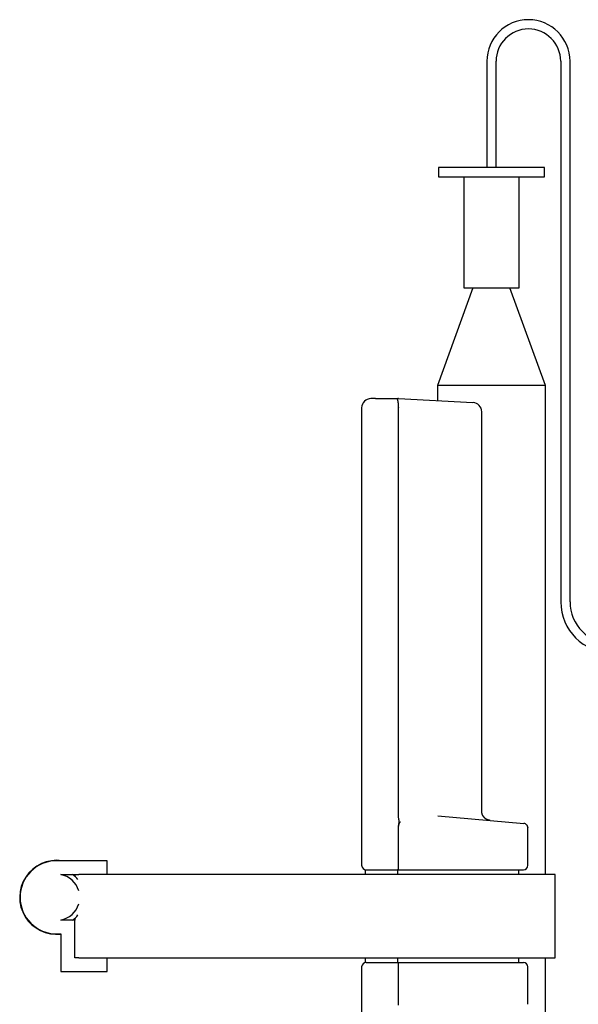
# Model space of a CAD drawing. Header units: millimetres. Extents: x 8 to 564, y 12 to 489.
# Tile 68 of 79: x 409 to 470, y 378 to 485. Entities that reach past the tile are written whole.
import ezdxf

# ---------------------------------------------------------------- set-up
doc = ezdxf.new("R2010")
doc.units = ezdxf.units.MM

msp = doc.modelspace()

# ---------------------------------------------------------------- linework, layer by layer
at = {"color": 7, "linetype": 'Continuous', "lineweight": 30}
for p, q in [((459.74, 480.06), (459.74, 468.56)), ((460.74, 468.56), (460.74, 480.06)), ((467.74, 480.06), (467.74, 421.56)), ((468.74, 421.56), (468.74, 480.06)), ((454.49, 468.56), (454.49, 467.56)), ((465.99, 468.56), (454.49, 468.56)), ((465.99, 467.56), (465.99, 468.56)), ((454.49, 467.56), (465.99, 467.56)), ((457.24, 467.56), (457.24, 455.56)), ((463.24, 455.56), (463.24, 467.56)), ((458.24, 455.56), (454.39, 444.98)), ((457.24, 455.56), (463.24, 455.56)), ((466.09, 444.98), (462.24, 455.56)), ((454.39, 444.98), (454.39, 443.34)), ((466.09, 444.98), (454.39, 444.98)), ((466.09, 392.06), (466.09, 444.98)), ((447.69, 443.56), (450.09, 443.56)), ((450.19, 443.56), (458.24, 443.14)), ((446.19, 442.56), (446.19, 393.06)), ((450.19, 398.35), (450.19, 442.56)), ((459.19, 398.91), (459.19, 442.14)), ((454.44, 398.41), (463.73, 397.6)), ((463.74, 397.6), (463.74, 397.6)), ((450.19, 393.06), (450.19, 397.18)), ((464.19, 393.06), (464.19, 396.61)), ((418.64, 393.56), (413.18, 393.56)), ((418.64, 392.06), (418.64, 393.56)), ((446.56, 392.58), (446.56, 392.06)), ((447.69, 392.56), (450.14, 392.56)), ((450.08, 392.56), (450.08, 392.06)), ((450.14, 392.56), (463.69, 392.56)), ((463.19, 392.06), (463.19, 392.56)), ((413.63, 392.06), (415.58, 392.06)), ((415.14, 392.06), (415.14, 391.87)), ((467.14, 392.06), (415.58, 392.06)), ((467.14, 383.06), (467.14, 392.06)), ((415.14, 387.14), (413.63, 387.14)), ((415.14, 387.33), (415.14, 387.14)), ((415.14, 383.06), (415.14, 387.14)), ((413.18, 385.64), (413.64, 385.64)), ((413.64, 385.64), (413.64, 381.56)), ((415.58, 383.06), (415.14, 383.06)), ((415.58, 383.06), (467.14, 383.06)), ((418.64, 381.56), (418.64, 383.06)), ((446.56, 383.06), (446.56, 382.54)), ((447.69, 382.56), (450.14, 382.56)), ((450.08, 383.06), (450.08, 382.56)), ((450.14, 382.56), (463.69, 382.56)), ((463.19, 382.56), (463.19, 383.06)), ((466.09, 330.01), (466.09, 383.06)), ((413.64, 381.56), (418.64, 381.56)), ((446.19, 382.06), (446.19, 332.56)), ((450.19, 377.94), (450.19, 382.06)), ((464.19, 378.51), (464.19, 382.06))]:
    msp.add_line(p, q, dxfattribs=at)
at = {"color": 7, "linetype": 'Continuous', "lineweight": 30, "flags": 128}
msp.add_lwpolyline([(464.19, 397.16), (464.19, 397.14), (464.19, 397.1)], dxfattribs=at)
at = {"color": 7, "linetype": 'Continuous', "lineweight": 30}
for centre, radius, start, end in [((464.24, 480.06), 4.5, 0, 180), ((464.24, 480.06), 3.5, 0, 180), ((447.19, 442.56), 1, 90, 180), ((458.19, 442.14), 1, 0, 87), ((473.24, 421.56), 5.5, 180, 270), ((473.24, 421.56), 4.5, 180, 270), ((463.69, 397.1), 0.5, 38.1013, 85), ((413.18, 389.6), 4, 81.7895, 276.5892), ((413.18, 389.6), 3.96, 90, 270), ((446.69, 393.06), 0.5, 180, 270), ((463.69, 393.06), 0.5, 270, 0), ((413.18, 389.6), 2.5, 16.5381, 79.6091), ((413.18, 389.6), 3, 39.6848, 55.0514), ((413.18, 389.6), 2.5, 280.3909, 343.4619), ((413.18, 389.6), 3, 304.9486, 320.3152), ((446.69, 382.06), 0.5, 90, 180), ((463.69, 382.06), 0.5, 0, 90)]:
    msp.add_arc(centre, radius, start, end, dxfattribs=at)
for centre, major_axis, ratio, start_param, end_param in [((451.57, 442.56), (1.38, 0), 0.722222, 3.112308, 3.141593), ((450.14, 393.06), (0, 0.5), 0.104213, 3.141593, 4.712389), ((450.14, 382.06), (0, 0.5), 0.104213, 4.712389, 6.283185)]:
    msp.add_ellipse(centre, major_axis=major_axis, ratio=ratio, start_param=start_param, end_param=end_param, dxfattribs=at)
for points, knots in [([(447.69, 443.56), (447.67, 443.56), (447.63, 443.56), (447.57, 443.56), (447.51, 443.56), (447.46, 443.56), (447.41, 443.56), (447.36, 443.56), (447.31, 443.56), (447.28, 443.56), (447.25, 443.56), (447.22, 443.56), (447.2, 443.56), (447.19, 443.56), (447.19, 443.56), (447.19, 443.56), (447.19, 443.56)], [0, 0, 0, 0, 0.0773137, 0.1534071, 0.2294161, 0.3064803, 0.3839174, 0.4600537, 0.5360185, 0.6129483, 0.6903851, 0.7665214, 0.8424861, 0.9194156, 0.9967185, 1, 1, 1, 1]), ([(450.19, 442.59), (450.19, 442.62), (450.19, 442.67), (450.19, 442.75), (450.19, 442.83), (450.19, 442.91), (450.18, 442.98), (450.17, 443.05), (450.16, 443.12), (450.15, 443.19), (450.14, 443.25), (450.13, 443.3), (450.11, 443.36), (450.1, 443.4), (450.08, 443.45), (450.07, 443.48), (450.06, 443.5), (450.05, 443.52), (450.04, 443.54), (450.04, 443.55), (450.04, 443.55), (450.05, 443.56), (450.07, 443.56), (450.08, 443.56), (450.09, 443.56)], [0, 0, 0, 0, 0.051117, 0.1022342, 0.1548598, 0.2074861, 0.2585954, 0.3097056, 0.3622509, 0.4147974, 0.4668449, 0.5188935, 0.5723345, 0.6257764, 0.6800087, 0.7342391, 0.7715051, 0.8088021, 0.8460429, 0.8812949, 0.9169711, 0.9441963, 0.9721192, 1, 1, 1, 1]), ([(450.19, 443.56), (450.19, 443.56), (450.19, 443.56), (450.18, 443.56), (450.18, 443.56), (450.16, 443.56), (450.14, 443.56), (450.12, 443.56), (450.1, 443.56), (450.09, 443.56)], [0, 0, 0, 0, 0.075758, 0.163675, 0.265171, 0.381169, 0.55941, 0.765481, 1, 1, 1, 1]), ([(460.1, 397.92), (460.08, 397.92), (460.04, 397.93), (459.98, 397.94), (459.92, 397.95), (459.87, 397.97), (459.83, 397.98), (459.79, 398), (459.75, 398.02), (459.71, 398.04), (459.67, 398.06), (459.63, 398.08), (459.6, 398.11), (459.56, 398.13), (459.54, 398.15), (459.52, 398.17), (459.5, 398.19), (459.49, 398.2), (459.47, 398.22), (459.46, 398.23), (459.44, 398.26), (459.42, 398.28), (459.4, 398.31), (459.38, 398.33), (459.36, 398.36), (459.35, 398.38), (459.33, 398.4), (459.32, 398.42), (459.3, 398.45), (459.29, 398.48), (459.27, 398.51), (459.26, 398.54), (459.25, 398.57), (459.24, 398.59), (459.24, 398.61), (459.23, 398.63), (459.22, 398.66), (459.21, 398.7), (459.2, 398.74), (459.2, 398.79), (459.19, 398.85), (459.19, 398.88), (459.19, 398.9)], [0, 0, 0, 0, 0.039553, 0.08123, 0.123167, 0.160828, 0.193783, 0.223455, 0.250845, 0.278145, 0.307026, 0.339097, 0.376618, 0.398469, 0.421379, 0.441545, 0.458083, 0.470977, 0.482401, 0.498045, 0.517133, 0.539654, 0.563844, 0.585845, 0.60552, 0.622874, 0.639462, 0.657315, 0.678028, 0.701557, 0.727803, 0.75109, 0.770189, 0.785157, 0.796763, 0.811087, 0.829448, 0.856687, 0.888462, 0.923078, 0.960328, 1, 1, 1, 1]), ([(450.19, 397.18), (450.19, 397.22), (450.19, 397.3), (450.2, 397.43), (450.22, 397.54), (450.24, 397.64), (450.25, 397.72), (450.25, 397.79), (450.25, 397.85), (450.24, 397.91), (450.23, 397.97), (450.22, 398.04), (450.2, 398.13), (450.19, 398.24), (450.19, 398.31), (450.19, 398.35)], [0, 0, 0, 0, 0.103361, 0.206743, 0.30987, 0.412998, 0.464669, 0.516318, 0.568164, 0.620092, 0.672117, 0.724096, 0.816088, 0.908104, 1, 1, 1, 1]), ([(450.19, 397.18), (450.19, 397.2), (450.19, 397.23), (450.19, 397.28), (450.2, 397.33), (450.2, 397.37), (450.21, 397.42), (450.22, 397.46), (450.24, 397.51), (450.25, 397.56), (450.28, 397.61), (450.3, 397.66), (450.33, 397.7), (450.36, 397.74), (450.38, 397.77), (450.4, 397.78)], [0, 0, 0, 0, 0.074643, 0.147888, 0.219866, 0.290711, 0.360565, 0.429577, 0.4979, 0.586125, 0.671885, 0.755642, 0.837893, 0.919165, 1, 1, 1, 1]), ([(464.19, 397.12), (464.19, 397.13), (464.19, 397.15), (464.18, 397.18), (464.18, 397.21), (464.17, 397.23), (464.16, 397.26), (464.15, 397.29), (464.14, 397.32), (464.13, 397.35), (464.11, 397.38), (464.08, 397.41), (464.06, 397.43), (464.05, 397.45)], [0, 0, 0, 0, 0.0912752, 0.1833796, 0.2476129, 0.31585, 0.3899593, 0.4710874, 0.5597836, 0.6565691, 0.7619268, 0.8762858, 1, 1, 1, 1]), ([(464.19, 396.8), (464.19, 396.81), (464.19, 396.84), (464.19, 396.88), (464.19, 396.92), (464.19, 396.96), (464.19, 396.99), (464.19, 397.02), (464.19, 397.05), (464.19, 397.07), (464.19, 397.08), (464.19, 397.09), (464.19, 397.1), (464.19, 397.1), (464.19, 397.1)], [0, 0, 0, 0, 0.083497, 0.16561, 0.247166, 0.329008, 0.411969, 0.496852, 0.581158, 0.664188, 0.746763, 0.829714, 0.913864, 1, 1, 1, 1]), ([(464.19, 396.61), (464.19, 396.63), (464.19, 396.67), (464.19, 396.74), (464.19, 396.78), (464.19, 396.8)], [0, 0, 0, 0, 0.33472, 0.666111, 1, 1, 1, 1]), ([(446.69, 392.56), (446.69, 392.56), (446.69, 392.56), (446.69, 392.56), (446.7, 392.56), (446.72, 392.56), (446.74, 392.56), (446.77, 392.56), (446.8, 392.56), (446.84, 392.56), (446.88, 392.56), (446.93, 392.56), (446.98, 392.56), (447.04, 392.56), (447.1, 392.56), (447.17, 392.56), (447.24, 392.56), (447.31, 392.56), (447.38, 392.56), (447.46, 392.56), (447.53, 392.56), (447.61, 392.56), (447.66, 392.56), (447.69, 392.56)], [0, 0, 0, 0, 0.006006, 0.055607, 0.105839, 0.155933, 0.20545, 0.254694, 0.303978, 0.353609, 0.40389, 0.453984, 0.503501, 0.552746, 0.602029, 0.65166, 0.701942, 0.752086, 0.801633, 0.850887, 0.900161, 0.949764, 1, 1, 1, 1]), ([(446.69, 382.56), (446.69, 382.56), (446.69, 382.56), (446.69, 382.56), (446.7, 382.56), (446.72, 382.56), (446.74, 382.56), (446.77, 382.56), (446.8, 382.56), (446.84, 382.56), (446.88, 382.56), (446.93, 382.56), (446.98, 382.56), (447.04, 382.56), (447.1, 382.56), (447.17, 382.56), (447.24, 382.56), (447.31, 382.56), (447.38, 382.56), (447.46, 382.56), (447.53, 382.56), (447.61, 382.56), (447.66, 382.56), (447.69, 382.56)], [0, 0, 0, 0, 0.006006, 0.055607, 0.105839, 0.155933, 0.20545, 0.254694, 0.303978, 0.353609, 0.40389, 0.453984, 0.503501, 0.552746, 0.602029, 0.65166, 0.701942, 0.752086, 0.801633, 0.850887, 0.900161, 0.949764, 1, 1, 1, 1]), ([(464.19, 378.32), (464.19, 378.34), (464.19, 378.39), (464.19, 378.45), (464.19, 378.49), (464.19, 378.51)], [0, 0, 0, 0, 0.333889, 0.66528, 1, 1, 1, 1]), ([(464.19, 378.02), (464.19, 378.02), (464.19, 378.02), (464.19, 378.03), (464.19, 378.04), (464.19, 378.06), (464.19, 378.08), (464.19, 378.1), (464.19, 378.13), (464.19, 378.16), (464.19, 378.2), (464.19, 378.24), (464.19, 378.28), (464.19, 378.31), (464.19, 378.32)], [0, 0, 0, 0, 0.085236, 0.168851, 0.251627, 0.334371, 0.41789, 0.50297, 0.587101, 0.669587, 0.751262, 0.832988, 0.915624, 1, 1, 1, 1])]:
    msp.add_open_spline(points, degree=3, knots=knots, dxfattribs=at)

doc.saveas('drawing.dxf')
